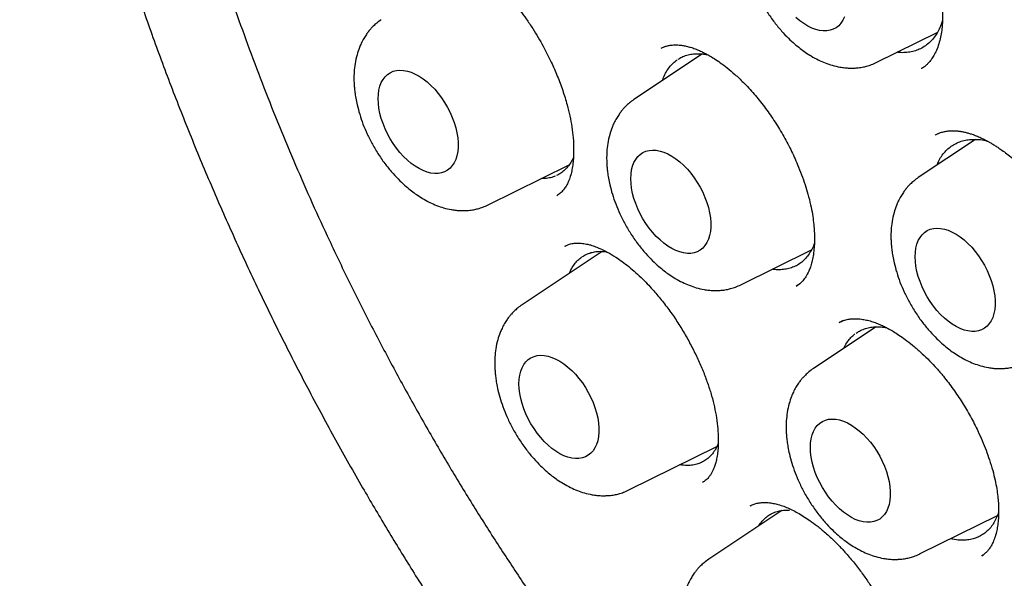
# Model space of a CAD drawing. Header units: millimetres. Extents: x 8 to 855, y 12 to 815.
# Tile 30 of 55: x 779.03 to 789.69, y 356.46 to 362.51. Entities that reach past the tile are written whole.
import ezdxf

# ---------------------------------------------------------------- set-up
doc = ezdxf.new("R2010")
doc.units = ezdxf.units.MM

msp = doc.modelspace()

# ---------------------------------------------------------------- linework, layer by layer
at = {"color": 7, "linetype": 'Continuous', "lineweight": 30}
for p, q in [((788.309, 362.047), (788.964, 362.371)), ((786.021, 362.22), (785.977, 362.199)), ((786.421, 362.138), (785.679, 361.643)), ((788.791, 361.981), (788.789, 361.98)), ((788.987, 361.281), (788.942, 361.259)), ((789.379, 361.212), (788.758, 360.798)), ((784.101, 360.503), (784.976, 360.936)), ((784.849, 360.606), (784.852, 360.608)), ((785.335, 359.999), (784.467, 359.421)), ((784.931, 360.055), (784.947, 360.062)), ((786.837, 359.638), (787.602, 360.016)), ((787.437, 359.624), (787.475, 359.65)), ((787.442, 359.629), (787.436, 359.624)), ((787.945, 359.25), (787.902, 359.228)), ((787.902, 359.227), (787.903, 359.228)), ((788.3, 359.183), (787.623, 358.731)), ((785.625, 357.416), (786.578, 357.887)), ((786.431, 357.503), (786.421, 357.496)), ((787.281, 357.193), (786.488, 356.665)), ((786.94, 357.241), (786.945, 357.245)), ((788.78, 356.726), (789.614, 357.138)), ((789.445, 356.702), (789.462, 356.714)), ((789.447, 356.705), (789.445, 356.703))]:
    msp.add_line(p, q, dxfattribs=at)
at = {"color": 7, "linetype": 'Continuous', "lineweight": 30, "flags": 128}
for points in [[(787.958, 362.54), (787.941, 362.503), (787.92, 362.471), (787.896, 362.444), (787.868, 362.422), (787.837, 362.405), (787.803, 362.394), (787.767, 362.387), (787.729, 362.387), (787.688, 362.392), (787.647, 362.402), (787.604, 362.418), (787.561, 362.439), (787.518, 362.466), (787.475, 362.496), (787.433, 362.532)], [(782.909, 361.653), (782.911, 361.701), (782.917, 361.747), (782.928, 361.789), (782.943, 361.827), (782.962, 361.862), (782.984, 361.891), (783.01, 361.916), (783.04, 361.935), (783.072, 361.95), (783.107, 361.959), (783.145, 361.962), (783.184, 361.96), (783.225, 361.952), (783.267, 361.939), (783.31, 361.92), (783.353, 361.897), (783.396, 361.868), (783.439, 361.835), (783.48, 361.797), (783.521, 361.756), (783.559, 361.711), (783.595, 361.663), (783.629, 361.612), (783.66, 361.559), (783.688, 361.505), (783.712, 361.45), (783.733, 361.394), (783.75, 361.338), (783.762, 361.283), (783.771, 361.23), (783.775, 361.177), (783.775, 361.128), (783.771, 361.08), (783.762, 361.036), (783.75, 360.996), (783.733, 360.96), (783.712, 360.928), (783.688, 360.901), (783.66, 360.879), (783.629, 360.862), (783.595, 360.85), (783.559, 360.844), (783.521, 360.843), (783.48, 360.848), (783.439, 360.859), (783.396, 360.875), (783.353, 360.896), (783.31, 360.922), (783.267, 360.953), (783.225, 360.988), (783.184, 361.028), (783.145, 361.071), (783.107, 361.118), (783.072, 361.167), (783.04, 361.219), (783.01, 361.272), (782.984, 361.327), (782.962, 361.383), (782.943, 361.439), (782.928, 361.494), (782.917, 361.549), (782.911, 361.602), (782.909, 361.653)], [(785.645, 360.787), (785.647, 360.836), (785.654, 360.881), (785.664, 360.924), (785.679, 360.962), (785.698, 360.996), (785.72, 361.026), (785.746, 361.05), (785.776, 361.07), (785.808, 361.084), (785.843, 361.093), (785.881, 361.096), (785.92, 361.094), (785.961, 361.086), (786.003, 361.073), (786.046, 361.055), (786.089, 361.031), (786.132, 361.002), (786.175, 360.969), (786.216, 360.932), (786.257, 360.89), (786.295, 360.845), (786.331, 360.797), (786.365, 360.747), (786.396, 360.694), (786.424, 360.64), (786.448, 360.584), (786.469, 360.529), (786.486, 360.473), (786.498, 360.418), (786.507, 360.364), (786.511, 360.312), (786.511, 360.262), (786.507, 360.215), (786.498, 360.171), (786.486, 360.131), (786.469, 360.094), (786.448, 360.062), (786.424, 360.035), (786.396, 360.013), (786.365, 359.996), (786.331, 359.985), (786.295, 359.978), (786.257, 359.978), (786.216, 359.983), (786.175, 359.993), (786.132, 360.009), (786.089, 360.03), (786.046, 360.057), (786.003, 360.087), (785.961, 360.123), (785.92, 360.162), (785.881, 360.206), (785.843, 360.252), (785.808, 360.302), (785.776, 360.353), (785.746, 360.407), (785.72, 360.462), (785.698, 360.517), (785.679, 360.573), (785.664, 360.628), (785.654, 360.683), (785.647, 360.736), (785.645, 360.787)], [(788.724, 359.942), (788.726, 359.99), (788.732, 360.036), (788.743, 360.078), (788.758, 360.117), (788.777, 360.151), (788.799, 360.18), (788.825, 360.205), (788.855, 360.225), (788.887, 360.239), (788.922, 360.248), (788.96, 360.251), (788.999, 360.249), (789.04, 360.241), (789.082, 360.228), (789.125, 360.209), (789.168, 360.186), (789.211, 360.157), (789.254, 360.124), (789.295, 360.086), (789.336, 360.045), (789.374, 360), (789.41, 359.952), (789.444, 359.901), (789.475, 359.849), (789.503, 359.794), (789.527, 359.739), (789.548, 359.683), (789.565, 359.628), (789.577, 359.573), (789.586, 359.519), (789.59, 359.467), (789.59, 359.417), (789.586, 359.37), (789.577, 359.326), (789.565, 359.285), (789.548, 359.249), (789.527, 359.217), (789.503, 359.19), (789.475, 359.168), (789.444, 359.151), (789.41, 359.139), (789.374, 359.133), (789.336, 359.133), (789.295, 359.138), (789.254, 359.148), (789.211, 359.164), (789.168, 359.185), (789.125, 359.211), (789.082, 359.242), (789.04, 359.278), (788.999, 359.317), (788.96, 359.36), (788.922, 359.407), (788.887, 359.456), (788.855, 359.508), (788.825, 359.562), (788.799, 359.616), (788.777, 359.672), (788.758, 359.728), (788.743, 359.783), (788.732, 359.838), (788.726, 359.891), (788.724, 359.942)], [(784.433, 358.565), (784.435, 358.614), (784.442, 358.659), (784.453, 358.702), (784.467, 358.74), (784.486, 358.774), (784.509, 358.804), (784.535, 358.828), (784.564, 358.848), (784.597, 358.862), (784.632, 358.871), (784.669, 358.874), (784.708, 358.872), (784.749, 358.865), (784.791, 358.851), (784.834, 358.833), (784.878, 358.809), (784.921, 358.78), (784.963, 358.747), (785.005, 358.71), (785.045, 358.668), (785.083, 358.623), (785.12, 358.575), (785.154, 358.525), (785.184, 358.472), (785.212, 358.418), (785.237, 358.362), (785.257, 358.307), (785.274, 358.251), (785.287, 358.196), (785.295, 358.142), (785.3, 358.09), (785.3, 358.04), (785.295, 357.993), (785.287, 357.949), (785.274, 357.909), (785.257, 357.872), (785.237, 357.84), (785.212, 357.813), (785.184, 357.791), (785.154, 357.774), (785.12, 357.763), (785.083, 357.756), (785.045, 357.756), (785.005, 357.761), (784.963, 357.771), (784.921, 357.787), (784.878, 357.808), (784.834, 357.835), (784.791, 357.866), (784.749, 357.901), (784.708, 357.94), (784.669, 357.984), (784.632, 358.03), (784.597, 358.08), (784.564, 358.131), (784.535, 358.185), (784.509, 358.24), (784.486, 358.295), (784.467, 358.351), (784.453, 358.407), (784.442, 358.461), (784.435, 358.514), (784.433, 358.565)], [(787.589, 357.875), (787.591, 357.924), (787.597, 357.969), (787.608, 358.012), (787.623, 358.05), (787.641, 358.084), (787.664, 358.114), (787.69, 358.138), (787.719, 358.158), (787.752, 358.172), (787.787, 358.181), (787.824, 358.184), (787.864, 358.182), (787.905, 358.174), (787.947, 358.161), (787.99, 358.143), (788.033, 358.119), (788.076, 358.09), (788.119, 358.057), (788.16, 358.02), (788.2, 357.978), (788.239, 357.933), (788.275, 357.885), (788.309, 357.835), (788.34, 357.782), (788.368, 357.728), (788.392, 357.672), (788.413, 357.617), (788.429, 357.561), (788.442, 357.506), (788.451, 357.452), (788.455, 357.4), (788.455, 357.35), (788.451, 357.303), (788.442, 357.259), (788.429, 357.219), (788.413, 357.182), (788.392, 357.15), (788.368, 357.123), (788.34, 357.101), (788.309, 357.084), (788.275, 357.073), (788.239, 357.066), (788.2, 357.066), (788.16, 357.071), (788.119, 357.081), (788.076, 357.097), (788.033, 357.118), (787.99, 357.145), (787.947, 357.175), (787.905, 357.211), (787.864, 357.25), (787.824, 357.294), (787.787, 357.34), (787.752, 357.39), (787.719, 357.441), (787.69, 357.495), (787.664, 357.55), (787.641, 357.605), (787.623, 357.661), (787.608, 357.717), (787.597, 357.771), (787.591, 357.824), (787.589, 357.875)]]:
    msp.add_lwpolyline(points, dxfattribs=at)
at = {"color": 7, "linetype": 'Continuous', "lineweight": 30}
for points, knots in [([(785.441, 379.078), (785.428, 379.076), (785.398, 379.073), (785.351, 379.068), (785.294, 379.061), (785.229, 379.052), (785.155, 379.042), (785.072, 379.03), (784.984, 379.016), (784.893, 379), (784.802, 378.983), (784.714, 378.966), (784.598, 378.941), (784.458, 378.908), (784.296, 378.866), (784.169, 378.829), (784.075, 378.8), (784.015, 378.781), (783.964, 378.765), (783.923, 378.751), (783.891, 378.739), (783.861, 378.729), (783.829, 378.718), (783.788, 378.703), (783.738, 378.684), (783.679, 378.662), (783.612, 378.635), (783.535, 378.604), (783.452, 378.569), (783.363, 378.53), (783.242, 378.474), (783.09, 378.4), (782.908, 378.302), (782.724, 378.196), (782.579, 378.105), (782.474, 378.035), (782.413, 377.994), (782.359, 377.956), (782.316, 377.926), (782.282, 377.901), (782.254, 377.88), (782.224, 377.858), (782.188, 377.831), (782.144, 377.797), (782.088, 377.754), (782.023, 377.701), (781.952, 377.643), (781.883, 377.585), (781.788, 377.502), (781.671, 377.395), (781.537, 377.265), (781.424, 377.15), (781.33, 377.049), (781.254, 376.965), (781.186, 376.887), (781.126, 376.817), (781.074, 376.754), (781.029, 376.699), (780.993, 376.653), (780.959, 376.61), (780.924, 376.565), (780.881, 376.509), (780.834, 376.445), (780.767, 376.352), (780.682, 376.231), (780.584, 376.084), (780.49, 375.935), (780.398, 375.781), (780.304, 375.616), (780.224, 375.469), (780.159, 375.342), (780.109, 375.241), (780.059, 375.136), (780.008, 375.028), (779.958, 374.915), (779.91, 374.803), (779.864, 374.694), (779.824, 374.592), (779.788, 374.5), (779.759, 374.423), (779.736, 374.361), (779.72, 374.317), (779.709, 374.285), (779.7, 374.258), (779.689, 374.227), (779.675, 374.187), (779.659, 374.14), (779.64, 374.085), (779.619, 374.019), (779.594, 373.942), (779.567, 373.855), (779.54, 373.764), (779.513, 373.673), (779.477, 373.546), (779.434, 373.384), (779.386, 373.188), (779.342, 372.996), (779.302, 372.81), (779.266, 372.624), (779.231, 372.431), (779.197, 372.226), (779.165, 372.006), (779.135, 371.777), (779.108, 371.54), (779.085, 371.295), (779.064, 371.037), (779.048, 370.768), (779.036, 370.498), (779.029, 370.234), (779.027, 369.976), (779.028, 369.725), (779.033, 369.481), (779.041, 369.254), (779.05, 369.044), (779.06, 368.86), (779.071, 368.702), (779.08, 368.567), (779.09, 368.44), (779.101, 368.313), (779.113, 368.181), (779.13, 368.014), (779.152, 367.808), (779.182, 367.56), (779.217, 367.297), (779.257, 367.021), (779.304, 366.731), (779.356, 366.425), (779.416, 366.108), (779.488, 365.752), (779.573, 365.362), (779.673, 364.94), (779.792, 364.474), (779.933, 363.964), (780.1, 363.412), (780.278, 362.863), (780.47, 362.313), (780.675, 361.76), (780.895, 361.204), (781.127, 360.65), (781.371, 360.099), (781.625, 359.553), (781.889, 359.015), (782.162, 358.484), (782.446, 357.959), (782.724, 357.465), (782.997, 357.002), (783.264, 356.566), (783.542, 356.128), (783.832, 355.687), (784.135, 355.243), (784.438, 354.817), (784.738, 354.408), (785.036, 354.016), (785.297, 353.684), (785.516, 353.414), (785.684, 353.21), (785.845, 353.019), (785.997, 352.84), (786.142, 352.674), (786.279, 352.519), (786.405, 352.378), (786.521, 352.25), (786.613, 352.15), (786.686, 352.071), (786.746, 352.007), (786.815, 351.934), (786.893, 351.851), (786.981, 351.759), (787.079, 351.657), (787.186, 351.547), (787.304, 351.428), (787.439, 351.294), (787.591, 351.144), (787.763, 350.979), (787.949, 350.803), (788.149, 350.619), (788.361, 350.427), (788.586, 350.229), (788.824, 350.025), (789.075, 349.815), (789.33, 349.609), (789.588, 349.407), (789.847, 349.21), (790.118, 349.011), (790.4, 348.811), (790.693, 348.612), (790.997, 348.414), (791.311, 348.217), (791.525, 348.092), (791.633, 348.028)], [0, 0, 0, 0, 0.001141, 0.002635, 0.004484, 0.006659, 0.009183, 0.012055, 0.015275, 0.018597, 0.021848, 0.025029, 0.028138, 0.034422, 0.040395, 0.046055, 0.048681, 0.050958, 0.052881, 0.054451, 0.055667, 0.056574, 0.057818, 0.059391, 0.061294, 0.063525, 0.066136, 0.069086, 0.072378, 0.075912, 0.079504, 0.08672, 0.094143, 0.101776, 0.109634, 0.112637, 0.115306, 0.117639, 0.119634, 0.12102, 0.122178, 0.123385, 0.124986, 0.126983, 0.129376, 0.132653, 0.135959, 0.139178, 0.142311, 0.149419, 0.156034, 0.162152, 0.166497, 0.170491, 0.174095, 0.177311, 0.180138, 0.182576, 0.184624, 0.186218, 0.188215, 0.190619, 0.193422, 0.196391, 0.202374, 0.208559, 0.21425, 0.220202, 0.2265, 0.233145, 0.236725, 0.240397, 0.244161, 0.248016, 0.251963, 0.255971, 0.259669, 0.263252, 0.266327, 0.268896, 0.270959, 0.272518, 0.273322, 0.274102, 0.275136, 0.276424, 0.277968, 0.279765, 0.281817, 0.284367, 0.287216, 0.290128, 0.292994, 0.295814, 0.302056, 0.308066, 0.313845, 0.319394, 0.324784, 0.330354, 0.336276, 0.342551, 0.349177, 0.35562, 0.362359, 0.36939, 0.37671, 0.384066, 0.391028, 0.397588, 0.404344, 0.410635, 0.416464, 0.421828, 0.426729, 0.430457, 0.433862, 0.436973, 0.440136, 0.443452, 0.446922, 0.452683, 0.458824, 0.465342, 0.472039, 0.479091, 0.486499, 0.49424, 0.502023, 0.512136, 0.522159, 0.532091, 0.545247, 0.558244, 0.571115, 0.583952, 0.597036, 0.610128, 0.623223, 0.636319, 0.649409, 0.662258, 0.675095, 0.687917, 0.70072, 0.711601, 0.72253, 0.733661, 0.74503, 0.756624, 0.768428, 0.778979, 0.789682, 0.800534, 0.806717, 0.812554, 0.818047, 0.823195, 0.828152, 0.832744, 0.836969, 0.840828, 0.84432, 0.846115, 0.848036, 0.850285, 0.85286, 0.855762, 0.858931, 0.862415, 0.866215, 0.870331, 0.875409, 0.880898, 0.886797, 0.893107, 0.899825, 0.906822, 0.914213, 0.921997, 0.930173, 0.937805, 0.945749, 0.954006, 0.962574, 0.971457, 0.980654, 0.990167, 1, 1, 1, 1]), ([(785.952, 377.702), (786.01, 377.705), (786.129, 377.71), (786.313, 377.712), (786.501, 377.71), (786.691, 377.703), (786.882, 377.69), (787.075, 377.673), (787.27, 377.651), (787.466, 377.624), (787.663, 377.592), (787.862, 377.555), (788.062, 377.513), (788.263, 377.467), (788.465, 377.415), (788.669, 377.359), (788.873, 377.298), (789.078, 377.232), (789.284, 377.161), (789.491, 377.086), (789.699, 377.005), (789.907, 376.92), (790.116, 376.831), (790.325, 376.736), (790.535, 376.637), (790.745, 376.534), (790.955, 376.426), (791.166, 376.313), (791.377, 376.196), (791.588, 376.074), (791.799, 375.948), (792.01, 375.817), (792.221, 375.682), (792.432, 375.543), (792.642, 375.4), (792.852, 375.252), (793.062, 375.1), (793.271, 374.944), (793.48, 374.784), (793.688, 374.62), (793.895, 374.452), (794.102, 374.28), (794.308, 374.104), (794.513, 373.924), (794.717, 373.741), (794.919, 373.554), (795.121, 373.363), (795.322, 373.169), (795.522, 372.972), (795.72, 372.77), (795.916, 372.566), (796.112, 372.358), (796.306, 372.147), (796.498, 371.933), (796.689, 371.716), (796.878, 371.496), (797.065, 371.272), (797.25, 371.046), (797.434, 370.818), (797.615, 370.586), (797.795, 370.352), (797.972, 370.115), (798.148, 369.876), (798.321, 369.635), (798.492, 369.391), (798.66, 369.145), (798.827, 368.896), (798.991, 368.646), (799.152, 368.394), (799.311, 368.139), (799.467, 367.883), (799.621, 367.626), (799.772, 367.366), (799.92, 367.105), (800.066, 366.843), (800.208, 366.579), (800.348, 366.314), (800.485, 366.048), (800.619, 365.78), (800.75, 365.512), (800.877, 365.242), (801.002, 364.972), (801.124, 364.701), (801.242, 364.429), (801.357, 364.157), (801.469, 363.884), (801.578, 363.611), (801.683, 363.338), (801.785, 363.064), (801.884, 362.79), (801.979, 362.517), (802.07, 362.243), (802.159, 361.969), (802.243, 361.696), (802.324, 361.423), (802.402, 361.151), (802.476, 360.879), (802.546, 360.607), (802.613, 360.337), (802.676, 360.067), (802.735, 359.798), (802.791, 359.53), (802.842, 359.263), (802.891, 358.997), (802.935, 358.732), (802.976, 358.469), (803.012, 358.207), (803.045, 357.947), (803.075, 357.688), (803.1, 357.431), (803.122, 357.176), (803.14, 356.923), (803.154, 356.671), (803.164, 356.422), (803.17, 356.175), (803.173, 355.93), (803.171, 355.687), (803.166, 355.446), (803.157, 355.208), (803.144, 354.973), (803.128, 354.74), (803.107, 354.51), (803.083, 354.282), (803.055, 354.057), (803.024, 353.835), (802.988, 353.617), (802.949, 353.401), (802.906, 353.188), (802.859, 352.978), (802.809, 352.772), (802.755, 352.569), (802.697, 352.369), (802.636, 352.173), (802.571, 351.98), (802.503, 351.791), (802.43, 351.605), (802.355, 351.424), (802.276, 351.245), (802.193, 351.071), (802.107, 350.9), (802.017, 350.734), (801.924, 350.571), (801.828, 350.412), (801.762, 350.308), (801.727, 350.257), (801.727, 350.257)], [0, 0, 0, 0, 0.006701, 0.013779, 0.020854, 0.027924, 0.034991, 0.042054, 0.049113, 0.05617, 0.063224, 0.070275, 0.077324, 0.08437, 0.091415, 0.098458, 0.1055, 0.112541, 0.119581, 0.126619, 0.133657, 0.140694, 0.147731, 0.154768, 0.161804, 0.16884, 0.175876, 0.182912, 0.189949, 0.196985, 0.204021, 0.211058, 0.218095, 0.225132, 0.232169, 0.239207, 0.246246, 0.253284, 0.260323, 0.267363, 0.274402, 0.281442, 0.288483, 0.295524, 0.302566, 0.309607, 0.31665, 0.323692, 0.330735, 0.337778, 0.344822, 0.351866, 0.35891, 0.365955, 0.373, 0.380045, 0.387091, 0.394136, 0.401182, 0.408229, 0.415275, 0.422322, 0.429369, 0.436416, 0.443463, 0.45051, 0.457558, 0.464605, 0.471653, 0.4787, 0.485748, 0.492796, 0.499844, 0.506891, 0.513939, 0.520987, 0.528034, 0.535082, 0.54213, 0.549177, 0.556224, 0.563272, 0.570319, 0.577366, 0.584412, 0.591459, 0.598505, 0.605551, 0.612597, 0.619643, 0.626688, 0.633733, 0.640778, 0.647822, 0.654866, 0.66191, 0.668953, 0.675996, 0.683039, 0.690081, 0.697123, 0.704165, 0.711206, 0.718246, 0.725286, 0.732326, 0.739365, 0.746404, 0.753443, 0.760481, 0.767518, 0.774555, 0.781592, 0.788629, 0.795665, 0.802701, 0.809736, 0.816771, 0.823806, 0.830841, 0.837876, 0.844911, 0.851946, 0.858981, 0.866017, 0.873052, 0.880089, 0.887125, 0.894163, 0.901201, 0.908241, 0.915282, 0.922324, 0.929368, 0.936414, 0.943462, 0.950513, 0.957566, 0.964622, 0.971681, 0.978744, 0.98581, 0.99288, 0.999955, 1, 1, 1, 1]), ([(785.966, 377.481), (785.954, 377.48), (785.926, 377.477), (785.883, 377.472), (785.83, 377.466), (785.768, 377.458), (785.699, 377.449), (785.621, 377.437), (785.535, 377.424), (785.44, 377.408), (785.338, 377.389), (785.168, 377.356), (784.934, 377.301), (784.627, 377.212), (784.309, 377.1), (783.984, 376.961), (783.742, 376.84), (783.577, 376.748), (783.486, 376.695), (783.402, 376.643), (783.326, 376.596), (783.259, 376.552), (783.201, 376.513), (783.153, 376.48), (783.116, 376.453), (783.087, 376.433), (783.063, 376.415), (783.044, 376.401), (783.027, 376.389), (783.009, 376.375), (782.985, 376.357), (782.953, 376.333), (782.913, 376.303), (782.866, 376.266), (782.813, 376.223), (782.757, 376.177), (782.7, 376.128), (782.643, 376.078), (782.544, 375.989), (782.403, 375.856), (782.222, 375.669), (782.041, 375.464), (781.862, 375.242), (781.686, 375.004), (781.516, 374.75), (781.367, 374.503), (781.237, 374.268), (781.125, 374.048), (781.038, 373.862), (780.974, 373.718), (780.932, 373.622), (780.896, 373.535), (780.865, 373.456), (780.839, 373.389), (780.817, 373.333), (780.8, 373.286), (780.786, 373.248), (780.775, 373.218), (780.765, 373.191), (780.755, 373.161), (780.74, 373.121), (780.722, 373.068), (780.701, 373.005), (780.677, 372.934), (780.652, 372.855), (780.626, 372.77), (780.6, 372.684), (780.575, 372.597), (780.551, 372.511), (780.528, 372.425), (780.492, 372.288), (780.446, 372.1), (780.394, 371.861), (780.347, 371.618), (780.303, 371.365), (780.267, 371.12), (780.237, 370.884), (780.212, 370.661), (780.194, 370.461), (780.18, 370.289), (780.171, 370.152), (780.164, 370.024), (780.158, 369.913), (780.154, 369.817), (780.151, 369.736), (780.149, 369.665), (780.148, 369.605), (780.146, 369.556), (780.146, 369.518), (780.145, 369.488), (780.145, 369.45), (780.144, 369.396), (780.143, 369.321), (780.143, 369.231), (780.144, 369.126), (780.145, 369.007), (780.148, 368.873), (780.153, 368.686), (780.163, 368.445), (780.18, 368.148), (780.205, 367.833), (780.237, 367.499), (780.277, 367.147), (780.327, 366.775), (780.385, 366.399), (780.451, 366.021), (780.524, 365.641), (780.608, 365.246), (780.704, 364.836), (780.811, 364.414), (780.929, 363.979), (781.061, 363.533), (781.206, 363.074), (781.357, 362.625), (781.513, 362.19), (781.671, 361.772), (781.839, 361.352), (782.013, 360.935), (782.193, 360.524), (782.39, 360.095), (782.604, 359.648), (782.836, 359.187), (783.075, 358.735), (783.32, 358.29), (783.571, 357.852), (783.828, 357.422), (784.09, 357.002), (784.355, 356.594), (784.621, 356.198), (784.888, 355.816), (785.155, 355.447), (785.423, 355.089), (785.719, 354.708), (786.042, 354.308), (786.393, 353.892), (786.744, 353.494), (787.093, 353.114), (787.44, 352.752), (787.784, 352.408), (788.143, 352.063), (788.519, 351.719), (788.915, 351.374), (789.313, 351.044), (789.716, 350.728), (790.123, 350.426), (790.51, 350.154), (790.878, 349.911), (791.212, 349.702), (791.446, 349.563), (791.581, 349.485), (791.628, 349.458), (791.672, 349.433), (791.708, 349.413), (791.745, 349.393), (791.791, 349.367), (791.857, 349.331), (791.938, 349.287), (792.03, 349.238), (792.13, 349.186), (792.253, 349.123), (792.401, 349.049), (792.576, 348.964), (792.761, 348.879), (792.974, 348.784), (793.21, 348.685), (793.463, 348.586), (793.71, 348.495), (793.952, 348.412), (794.188, 348.337), (794.418, 348.271), (794.616, 348.218), (794.779, 348.178), (794.906, 348.149), (795.018, 348.125), (795.116, 348.105), (795.201, 348.088), (795.275, 348.075), (795.341, 348.063), (795.408, 348.052), (795.482, 348.04), (795.571, 348.026), (795.673, 348.012), (795.788, 347.998), (795.914, 347.984), (796.051, 347.971), (796.2, 347.96), (796.36, 347.951), (796.576, 347.943), (796.842, 347.943), (797.155, 347.957), (797.468, 347.985), (797.724, 348.021), (797.925, 348.056), (798.072, 348.086), (798.218, 348.119), (798.364, 348.157), (798.509, 348.197), (798.638, 348.238), (798.749, 348.275), (798.839, 348.306), (798.917, 348.336), (798.985, 348.362), (799.043, 348.385), (799.092, 348.406), (799.138, 348.425), (799.182, 348.444), (799.227, 348.464), (799.276, 348.486), (799.331, 348.512), (799.395, 348.543), (799.466, 348.578), (799.545, 348.619), (799.635, 348.668), (799.735, 348.725), (799.846, 348.791), (799.965, 348.865), (800.091, 348.95), (800.225, 349.044), (800.353, 349.142), (800.475, 349.239), (800.586, 349.333), (800.691, 349.427), (800.791, 349.519), (800.884, 349.61), (800.98, 349.708), (801.077, 349.812), (801.175, 349.921), (801.263, 350.025), (801.342, 350.121), (801.413, 350.211), (801.475, 350.292), (801.53, 350.366), (801.563, 350.413), (801.579, 350.435)], [0, 0, 0, 0, 0.000752, 0.001803, 0.003155, 0.004705, 0.006524, 0.008613, 0.010973, 0.013603, 0.016503, 0.019608, 0.028177, 0.03674, 0.046927, 0.057106, 0.067278, 0.070447, 0.073565, 0.076428, 0.079017, 0.081329, 0.083367, 0.085128, 0.086319, 0.08734, 0.088191, 0.088872, 0.089388, 0.089985, 0.090799, 0.091961, 0.093392, 0.095092, 0.09706, 0.099157, 0.101279, 0.103425, 0.105596, 0.112572, 0.119786, 0.127375, 0.135194, 0.14321, 0.151422, 0.159829, 0.166118, 0.172513, 0.179007, 0.181912, 0.184552, 0.186926, 0.189035, 0.190878, 0.192321, 0.193546, 0.194552, 0.19534, 0.195923, 0.196649, 0.197697, 0.199065, 0.200754, 0.202534, 0.204568, 0.206762, 0.208938, 0.211091, 0.213221, 0.21533, 0.217415, 0.223252, 0.228906, 0.234449, 0.240244, 0.246345, 0.25109, 0.256004, 0.261087, 0.264162, 0.267172, 0.269899, 0.272339, 0.274275, 0.275983, 0.277463, 0.278714, 0.279736, 0.280536, 0.28112, 0.281631, 0.282894, 0.284455, 0.286314, 0.288471, 0.290926, 0.293678, 0.296682, 0.302307, 0.308246, 0.314497, 0.321062, 0.32794, 0.335131, 0.342635, 0.349584, 0.356782, 0.364228, 0.371922, 0.379865, 0.387908, 0.39619, 0.404712, 0.413474, 0.421096, 0.428891, 0.436737, 0.444506, 0.452197, 0.45981, 0.468683, 0.477449, 0.486106, 0.494656, 0.503251, 0.511734, 0.520105, 0.528365, 0.536513, 0.544408, 0.552194, 0.559873, 0.567445, 0.577117, 0.586608, 0.595918, 0.605047, 0.613995, 0.622761, 0.631346, 0.641138, 0.650862, 0.660608, 0.670378, 0.680172, 0.689989, 0.698254, 0.706536, 0.713839, 0.714988, 0.716137, 0.717244, 0.71811, 0.718713, 0.719863, 0.721419, 0.723382, 0.725646, 0.728024, 0.73051, 0.734445, 0.738626, 0.743054, 0.747727, 0.753912, 0.759995, 0.765964, 0.77182, 0.777562, 0.78319, 0.788679, 0.792141, 0.795262, 0.798042, 0.80048, 0.802578, 0.804392, 0.806032, 0.807524, 0.809428, 0.811664, 0.814232, 0.817132, 0.820365, 0.823862, 0.827681, 0.83182, 0.836275, 0.844499, 0.852848, 0.861323, 0.869923, 0.874053, 0.878212, 0.882399, 0.886614, 0.890857, 0.895065, 0.898071, 0.900766, 0.903148, 0.905219, 0.906978, 0.908424, 0.909816, 0.911176, 0.912554, 0.914028, 0.915787, 0.917799, 0.920094, 0.922671, 0.92553, 0.928936, 0.93267, 0.936734, 0.941128, 0.945851, 0.950903, 0.955103, 0.959327, 0.963365, 0.967217, 0.970883, 0.974363, 0.978733, 0.98277, 0.986474, 0.989845, 0.992883, 0.995588, 0.99796, 1, 1, 1, 1]), ([(787.361, 364.573), (787.373, 364.579), (787.395, 364.589), (787.428, 364.6), (787.458, 364.607), (787.486, 364.611), (787.512, 364.613), (787.539, 364.614), (787.57, 364.613), (787.609, 364.609), (787.66, 364.601), (787.721, 364.584), (787.788, 364.56), (787.853, 364.53), (787.916, 364.496), (787.985, 364.455), (788.06, 364.402), (788.146, 364.336), (788.238, 364.254), (788.325, 364.167), (788.406, 364.077), (788.477, 363.989), (788.549, 363.892), (788.621, 363.785), (788.688, 363.673), (788.75, 363.559), (788.805, 363.446), (788.853, 363.335), (788.901, 363.21), (788.945, 363.073), (788.979, 362.937), (789.001, 362.819), (789.014, 362.723), (789.02, 362.639), (789.022, 362.57), (789.021, 362.511), (789.018, 362.453), (789.011, 362.388), (788.999, 362.317), (788.981, 362.244), (788.957, 362.178), (788.929, 362.122), (788.899, 362.076), (788.869, 362.04), (788.842, 362.014), (788.816, 361.993), (788.797, 361.983), (788.793, 361.981), (788.791, 361.98)], [0, 0, 0, 0, 0.023631, 0.043368, 0.059195, 0.071128, 0.081273, 0.090945, 0.105248, 0.121132, 0.139756, 0.164377, 0.187261, 0.208815, 0.229517, 0.249865, 0.274776, 0.300819, 0.329895, 0.361987, 0.385053, 0.409452, 0.435185, 0.462257, 0.489891, 0.516774, 0.542881, 0.568209, 0.592756, 0.628104, 0.661719, 0.6873, 0.711298, 0.732367, 0.750376, 0.765351, 0.780106, 0.800023, 0.82466, 0.850806, 0.877908, 0.901232, 0.923807, 0.944616, 0.959079, 0.972652, 0.986123, 1, 1, 1, 1]), ([(787.151, 364.052), (787.134, 364.04), (787.104, 364.019), (787.066, 363.984), (787.037, 363.954), (787.012, 363.924), (786.987, 363.89), (786.96, 363.847), (786.934, 363.8), (786.909, 363.741), (786.885, 363.668), (786.866, 363.58), (786.856, 363.492), (786.855, 363.419), (786.856, 363.363), (786.86, 363.315), (786.865, 363.263), (786.875, 363.199), (786.891, 363.12), (786.916, 363.026), (786.953, 362.921), (786.999, 362.812), (787.055, 362.7), (787.122, 362.589), (787.197, 362.482), (787.274, 362.388), (787.348, 362.31), (787.415, 362.248), (787.476, 362.199), (787.536, 362.155), (787.601, 362.113), (787.674, 362.073), (787.75, 362.04), (787.828, 362.013), (787.899, 361.996), (787.961, 361.988), (788.008, 361.984), (788.052, 361.984), (788.1, 361.987), (788.148, 361.993), (788.201, 362.005), (788.254, 362.022), (788.29, 362.038), (788.309, 362.047)], [0, 0, 0, 0, 0.021697, 0.039913, 0.054662, 0.067026, 0.08228, 0.101102, 0.122026, 0.139903, 0.168452, 0.202924, 0.234119, 0.259352, 0.27529, 0.289395, 0.306578, 0.327074, 0.350857, 0.383162, 0.416946, 0.452244, 0.489096, 0.527547, 0.567431, 0.604642, 0.637605, 0.666316, 0.690767, 0.712567, 0.738179, 0.767379, 0.795256, 0.823293, 0.853443, 0.872233, 0.889354, 0.904451, 0.918757, 0.939409, 0.956742, 0.976939, 1, 1, 1, 1]), ([(783.431, 363.205), (783.442, 363.21), (783.462, 363.219), (783.492, 363.227), (783.518, 363.232), (783.541, 363.234), (783.56, 363.234), (783.574, 363.234), (783.586, 363.233), (783.596, 363.233), (783.608, 363.231), (783.62, 363.23), (783.642, 363.226), (783.676, 363.219), (783.726, 363.204), (783.782, 363.182), (783.841, 363.153), (783.897, 363.122), (783.951, 363.088), (784.007, 363.049), (784.07, 363.001), (784.141, 362.941), (784.218, 362.869), (784.298, 362.786), (784.375, 362.698), (784.446, 362.609), (784.515, 362.515), (784.581, 362.417), (784.642, 362.318), (784.694, 362.225), (784.741, 362.137), (784.794, 362.029), (784.851, 361.897), (784.91, 361.742), (784.954, 361.597), (784.986, 361.465), (785.008, 361.345), (785.022, 361.226), (785.027, 361.118), (785.025, 361.026), (785.019, 360.951), (785.008, 360.884), (784.994, 360.824), (784.977, 360.773), (784.959, 360.733), (784.945, 360.707), (784.931, 360.686), (784.916, 360.665), (784.897, 360.643), (784.879, 360.627), (784.861, 360.613), (784.849, 360.606), (784.842, 360.602)], [0, 0, 0, 0, 0.022503, 0.042053, 0.05864, 0.072243, 0.082476, 0.089919, 0.09515, 0.100368, 0.105783, 0.111401, 0.117301, 0.13511, 0.154884, 0.176298, 0.198642, 0.218707, 0.235965, 0.253788, 0.274358, 0.297706, 0.323871, 0.351291, 0.377465, 0.402283, 0.425628, 0.451712, 0.4757, 0.497592, 0.517692, 0.537827, 0.572122, 0.607354, 0.643553, 0.671554, 0.700645, 0.730811, 0.762012, 0.786671, 0.81006, 0.832181, 0.854254, 0.879064, 0.896232, 0.909993, 0.921774, 0.935266, 0.947279, 0.96182, 0.979395, 1, 1, 1, 1]), ([(782.943, 362.509), (782.926, 362.497), (782.896, 362.475), (782.858, 362.441), (782.829, 362.41), (782.804, 362.381), (782.779, 362.347), (782.751, 362.304), (782.726, 362.256), (782.701, 362.197), (782.677, 362.125), (782.658, 362.037), (782.648, 361.948), (782.646, 361.876), (782.648, 361.82), (782.651, 361.772), (782.657, 361.719), (782.667, 361.656), (782.683, 361.577), (782.708, 361.483), (782.744, 361.377), (782.79, 361.268), (782.847, 361.157), (782.914, 361.045), (782.988, 360.939), (783.066, 360.845), (783.14, 360.767), (783.207, 360.705), (783.268, 360.655), (783.327, 360.611), (783.393, 360.569), (783.466, 360.53), (783.542, 360.496), (783.62, 360.469), (783.691, 360.453), (783.752, 360.444), (783.8, 360.441), (783.844, 360.441), (783.892, 360.443), (783.94, 360.45), (783.993, 360.462), (784.046, 360.478), (784.082, 360.495), (784.101, 360.503)], [0, 0, 0, 0, 0.021697, 0.039913, 0.054662, 0.067026, 0.08228, 0.101102, 0.122026, 0.139903, 0.168452, 0.202924, 0.234119, 0.259352, 0.27529, 0.289395, 0.306578, 0.327074, 0.350857, 0.383162, 0.416946, 0.452244, 0.489096, 0.527547, 0.567431, 0.604642, 0.637605, 0.666316, 0.690767, 0.712567, 0.738179, 0.767379, 0.795256, 0.823293, 0.853443, 0.872233, 0.889354, 0.904451, 0.918757, 0.939409, 0.956742, 0.976939, 1, 1, 1, 1]), ([(789.02, 362.501), (789.016, 362.486), (789.004, 362.447), (788.978, 362.392), (788.944, 362.335), (788.905, 362.285), (788.86, 362.243), (788.81, 362.208), (788.756, 362.181), (788.698, 362.163), (788.636, 362.153), (788.579, 362.15), (788.543, 362.155), (788.53, 362.156)], [0, 0, 0, 0, 0.0617764, 0.1612512, 0.2575793, 0.3545812, 0.4526265, 0.5521013, 0.6484294, 0.7454313, 0.8434766, 0.9429514, 1, 1, 1, 1]), ([(785.975, 362.199), (785.979, 362.202), (785.988, 362.207), (786.013, 362.218), (786.05, 362.228), (786.09, 362.234), (786.124, 362.236), (786.154, 362.236), (786.186, 362.233), (786.225, 362.227), (786.268, 362.217), (786.315, 362.203), (786.364, 362.185), (786.41, 362.165), (786.452, 362.143), (786.497, 362.119), (786.55, 362.086), (786.616, 362.042), (786.691, 361.986), (786.775, 361.915), (786.873, 361.822), (786.98, 361.706), (787.092, 361.568), (787.196, 361.42), (787.292, 361.264), (787.378, 361.103), (787.444, 360.957), (787.495, 360.829), (787.533, 360.722), (787.565, 360.613), (787.592, 360.506), (787.612, 360.404), (787.624, 360.313), (787.631, 360.233), (787.634, 360.162), (787.634, 360.092), (787.629, 360.02), (787.62, 359.949), (787.607, 359.885), (787.591, 359.831), (787.569, 359.777), (787.542, 359.726), (787.515, 359.69), (787.496, 359.669), (787.484, 359.657), (787.471, 359.647), (787.456, 359.636), (787.445, 359.629), (787.439, 359.625)], [0, 0, 0, 0, 0.0175739, 0.0357679, 0.054755, 0.072607, 0.0877814, 0.10085, 0.114963, 0.1303411, 0.1494762, 0.1670849, 0.1846804, 0.200707, 0.2143618, 0.2271723, 0.2450904, 0.265874, 0.2895346, 0.3160748, 0.3454722, 0.3835937, 0.421606, 0.4595099, 0.4973294, 0.5350752, 0.5727403, 0.5978108, 0.622728, 0.6465017, 0.6732307, 0.6978857, 0.7204269, 0.740889, 0.7595409, 0.7780143, 0.8009854, 0.8258695, 0.8488798, 0.8700225, 0.8893368, 0.9182927, 0.9433487, 0.9504281, 0.9575129, 0.9677796, 0.9819521, 1, 1, 1, 1]), ([(786.157, 362.08), (786.17, 362.088), (786.199, 362.106), (786.25, 362.125), (786.308, 362.138), (786.369, 362.142), (786.426, 362.139), (786.463, 362.132), (786.478, 362.129)], [0, 0, 0, 0, 0.146378, 0.330231, 0.516765, 0.696745, 0.877975, 1, 1, 1, 1]), ([(785.988, 361.849), (785.992, 361.861), (786.003, 361.894), (786.028, 361.943), (786.062, 361.995), (786.102, 362.04), (786.133, 362.063), (786.148, 362.074)], [0, 0, 0, 0, 0.117674, 0.337048, 0.557984, 0.782544, 1, 1, 1, 1]), ([(785.679, 361.643), (785.662, 361.631), (785.632, 361.61), (785.594, 361.575), (785.565, 361.545), (785.54, 361.515), (785.515, 361.481), (785.488, 361.438), (785.462, 361.391), (785.437, 361.332), (785.413, 361.259), (785.394, 361.171), (785.384, 361.083), (785.383, 361.01), (785.384, 360.954), (785.388, 360.906), (785.393, 360.854), (785.403, 360.79), (785.419, 360.711), (785.444, 360.617), (785.481, 360.512), (785.526, 360.403), (785.583, 360.291), (785.65, 360.18), (785.725, 360.073), (785.802, 359.979), (785.876, 359.901), (785.943, 359.839), (786.004, 359.79), (786.063, 359.746), (786.129, 359.704), (786.202, 359.664), (786.278, 359.631), (786.356, 359.604), (786.427, 359.587), (786.489, 359.579), (786.536, 359.575), (786.58, 359.575), (786.628, 359.578), (786.676, 359.584), (786.729, 359.596), (786.782, 359.613), (786.818, 359.629), (786.837, 359.638)], [0, 0, 0, 0, 0.021697, 0.039913, 0.054662, 0.067026, 0.08228, 0.101102, 0.122026, 0.139903, 0.168452, 0.202924, 0.234119, 0.259352, 0.27529, 0.289395, 0.306578, 0.327074, 0.350857, 0.383162, 0.416946, 0.452244, 0.489096, 0.527547, 0.567431, 0.604642, 0.637605, 0.666316, 0.690767, 0.712567, 0.738179, 0.767379, 0.795256, 0.823293, 0.853443, 0.872233, 0.889354, 0.904451, 0.918757, 0.939409, 0.956742, 0.976939, 1, 1, 1, 1]), ([(788.94, 361.259), (788.948, 361.264), (788.964, 361.273), (788.997, 361.286), (789.038, 361.297), (789.08, 361.304), (789.116, 361.306), (789.149, 361.306), (789.182, 361.304), (789.219, 361.299), (789.256, 361.292), (789.293, 361.283), (789.331, 361.271), (789.375, 361.256), (789.423, 361.236), (789.472, 361.213), (789.514, 361.19), (789.55, 361.17), (789.584, 361.149), (789.622, 361.125), (789.666, 361.094), (789.719, 361.055), (789.78, 361.006), (789.85, 360.946), (789.924, 360.875), (790.001, 360.794), (790.089, 360.693), (790.185, 360.569), (790.285, 360.42), (790.377, 360.263), (790.449, 360.119), (790.505, 359.991), (790.547, 359.882), (790.584, 359.769), (790.615, 359.659), (790.637, 359.556), (790.652, 359.468), (790.661, 359.395), (790.665, 359.336), (790.667, 359.284), (790.668, 359.229), (790.665, 359.165), (790.658, 359.098), (790.648, 359.035), (790.635, 358.981), (790.621, 358.936), (790.606, 358.897), (790.591, 358.867), (790.578, 358.842), (790.564, 358.819), (790.546, 358.794), (790.522, 358.767), (790.494, 358.74), (790.471, 358.725), (790.459, 358.717)], [0, 0, 0, 0, 0.021544, 0.041979, 0.061398, 0.079036, 0.094022, 0.106667, 0.120163, 0.13527, 0.149703, 0.162539, 0.175733, 0.190565, 0.207052, 0.223396, 0.236891, 0.247489, 0.257559, 0.268565, 0.282149, 0.298318, 0.317077, 0.338427, 0.362299, 0.386994, 0.411755, 0.449008, 0.486422, 0.524019, 0.5618, 0.587096, 0.612471, 0.63753, 0.665074, 0.689642, 0.711116, 0.729519, 0.744883, 0.756746, 0.771921, 0.790639, 0.812311, 0.833121, 0.852355, 0.870044, 0.886244, 0.901141, 0.910563, 0.922827, 0.937917, 0.955814, 0.976507, 1, 1, 1, 1]), ([(788.957, 360.931), (788.959, 360.934), (788.968, 360.959), (788.991, 361.002), (789.026, 361.055), (789.068, 361.101), (789.114, 361.139), (789.166, 361.17), (789.222, 361.193), (789.282, 361.208), (789.346, 361.214), (789.413, 361.212), (789.466, 361.206), (789.497, 361.197), (789.503, 361.196)], [0, 0, 0, 0, 0.013676, 0.109914, 0.207555, 0.301766, 0.396631, 0.493559, 0.5912, 0.685752, 0.780966, 0.877204, 0.974845, 1, 1, 1, 1]), ([(785.024, 361.02), (785.024, 361.019), (785.016, 360.998), (784.995, 360.962), (784.961, 360.913), (784.922, 360.872), (784.881, 360.841), (784.853, 360.827), (784.84, 360.821)], [0, 0, 0, 0, 0.006561, 0.214353, 0.42363, 0.635958, 0.840827, 1, 1, 1, 1]), ([(784.829, 360.815), (784.811, 360.808), (784.776, 360.796), (784.725, 360.788), (784.691, 360.788), (784.677, 360.788)], [0, 0, 0, 0, 0.369528, 0.744444, 1, 1, 1, 1]), ([(788.758, 360.798), (788.741, 360.786), (788.711, 360.764), (788.673, 360.73), (788.644, 360.699), (788.619, 360.67), (788.594, 360.636), (788.566, 360.593), (788.541, 360.545), (788.516, 360.487), (788.492, 360.414), (788.473, 360.326), (788.463, 360.237), (788.461, 360.165), (788.463, 360.109), (788.466, 360.061), (788.472, 360.008), (788.482, 359.945), (788.498, 359.866), (788.523, 359.772), (788.559, 359.666), (788.605, 359.557), (788.662, 359.446), (788.729, 359.334), (788.803, 359.228), (788.881, 359.134), (788.955, 359.056), (789.022, 358.994), (789.083, 358.944), (789.142, 358.901), (789.208, 358.858), (789.281, 358.819), (789.356, 358.785), (789.435, 358.759), (789.506, 358.742), (789.567, 358.733), (789.615, 358.73), (789.659, 358.73), (789.707, 358.733), (789.755, 358.739), (789.808, 358.751), (789.861, 358.767), (789.897, 358.784), (789.916, 358.793)], [0, 0, 0, 0, 0.021697, 0.039913, 0.054662, 0.067026, 0.08228, 0.101102, 0.122026, 0.139903, 0.168452, 0.202924, 0.234119, 0.259352, 0.27529, 0.289395, 0.306578, 0.327074, 0.350857, 0.383162, 0.416946, 0.452244, 0.489096, 0.527547, 0.567431, 0.604642, 0.637605, 0.666316, 0.690767, 0.712567, 0.738179, 0.767379, 0.795256, 0.823293, 0.853443, 0.872233, 0.889354, 0.904451, 0.918757, 0.939409, 0.956742, 0.976939, 1, 1, 1, 1]), ([(784.933, 360.056), (784.941, 360.06), (784.955, 360.068), (784.979, 360.077), (785.004, 360.083), (785.031, 360.087), (785.052, 360.089), (785.07, 360.09), (785.087, 360.089), (785.108, 360.088), (785.135, 360.085), (785.165, 360.08), (785.194, 360.073), (785.223, 360.065), (785.25, 360.056), (785.278, 360.045), (785.324, 360.026), (785.392, 359.993), (785.473, 359.944), (785.552, 359.89), (785.624, 359.834), (785.699, 359.77), (785.771, 359.702), (785.836, 359.636), (785.891, 359.576), (785.94, 359.518), (785.987, 359.461), (786.034, 359.4), (786.095, 359.317), (786.166, 359.211), (786.245, 359.079), (786.316, 358.948), (786.379, 358.817), (786.435, 358.687), (786.482, 358.559), (786.521, 358.435), (786.551, 358.313), (786.574, 358.194), (786.588, 358.078), (786.594, 357.967), (786.591, 357.873), (786.583, 357.798), (786.572, 357.74), (786.559, 357.691), (786.545, 357.652), (786.531, 357.619), (786.518, 357.595), (786.506, 357.577), (786.496, 357.563), (786.484, 357.548), (786.469, 357.532), (786.449, 357.515), (786.434, 357.505), (786.426, 357.499)], [0, 0, 0, 0, 0.022255, 0.040933, 0.056012, 0.068295, 0.079383, 0.08729, 0.095215, 0.105427, 0.118105, 0.131833, 0.144532, 0.154734, 0.165024, 0.175608, 0.186491, 0.215019, 0.245639, 0.267644, 0.290982, 0.315643, 0.339277, 0.360245, 0.37866, 0.393442, 0.409934, 0.426408, 0.442712, 0.474793, 0.506177, 0.536959, 0.567283, 0.597163, 0.626614, 0.655662, 0.684523, 0.713928, 0.743927, 0.774496, 0.806261, 0.82832, 0.850555, 0.870449, 0.887695, 0.903242, 0.918859, 0.926712, 0.934745, 0.945545, 0.960038, 0.978198, 1, 1, 1, 1]), ([(787.633, 360.089), (787.631, 360.084), (787.623, 360.056), (787.601, 360.013), (787.568, 359.959), (787.53, 359.913), (787.487, 359.874), (787.438, 359.843), (787.385, 359.821), (787.328, 359.806), (787.268, 359.8), (787.218, 359.8), (787.187, 359.805), (787.179, 359.807)], [0, 0, 0, 0, 0.023346, 0.12758, 0.233524, 0.336117, 0.439614, 0.543848, 0.649792, 0.752385, 0.855695, 0.960116, 1, 1, 1, 1]), ([(785.121, 359.943), (785.134, 359.951), (785.163, 359.969), (785.212, 359.987), (785.267, 359.998), (785.325, 360.002), (785.365, 359.997), (785.384, 359.995)], [0, 0, 0, 0, 0.183975, 0.390224, 0.597905, 0.810103, 1, 1, 1, 1]), ([(784.981, 359.763), (784.988, 359.78), (785.003, 359.815), (785.034, 359.862), (785.071, 359.905), (785.1, 359.927), (785.114, 359.939)], [0, 0, 0, 0, 0.22093, 0.478489, 0.73785, 1, 1, 1, 1]), ([(784.467, 359.421), (784.451, 359.409), (784.42, 359.388), (784.382, 359.353), (784.353, 359.323), (784.328, 359.293), (784.303, 359.259), (784.276, 359.216), (784.251, 359.169), (784.225, 359.11), (784.201, 359.037), (784.182, 358.949), (784.173, 358.861), (784.171, 358.788), (784.173, 358.732), (784.176, 358.684), (784.182, 358.632), (784.191, 358.568), (784.207, 358.489), (784.233, 358.395), (784.269, 358.29), (784.315, 358.181), (784.371, 358.069), (784.438, 357.958), (784.513, 357.851), (784.59, 357.757), (784.664, 357.679), (784.732, 357.617), (784.792, 357.568), (784.852, 357.524), (784.918, 357.482), (784.99, 357.442), (785.066, 357.409), (785.144, 357.382), (785.215, 357.365), (785.277, 357.357), (785.325, 357.353), (785.369, 357.353), (785.416, 357.356), (785.465, 357.362), (785.517, 357.374), (785.57, 357.391), (785.606, 357.407), (785.625, 357.416)], [0, 0, 0, 0, 0.021697, 0.039913, 0.054662, 0.067026, 0.08228, 0.101102, 0.122026, 0.139903, 0.168452, 0.202924, 0.234119, 0.259352, 0.27529, 0.289395, 0.306578, 0.327074, 0.350857, 0.383162, 0.416946, 0.452244, 0.489096, 0.527547, 0.567431, 0.604642, 0.637605, 0.666316, 0.690767, 0.712567, 0.738179, 0.767379, 0.795256, 0.823293, 0.853443, 0.872233, 0.889354, 0.904451, 0.918757, 0.939409, 0.956742, 0.976939, 1, 1, 1, 1]), ([(787.9, 359.228), (787.908, 359.233), (787.923, 359.241), (787.947, 359.251), (787.971, 359.259), (787.999, 359.265), (788.023, 359.268), (788.055, 359.271), (788.098, 359.271), (788.152, 359.265), (788.209, 359.254), (788.263, 359.238), (788.316, 359.219), (788.366, 359.197), (788.41, 359.175), (788.455, 359.151), (788.506, 359.121), (788.567, 359.081), (788.638, 359.03), (788.717, 358.967), (788.799, 358.895), (788.879, 358.816), (788.956, 358.734), (789.042, 358.633), (789.137, 358.509), (789.235, 358.363), (789.325, 358.211), (789.396, 358.072), (789.451, 357.95), (789.493, 357.846), (789.531, 357.738), (789.564, 357.629), (789.59, 357.524), (789.608, 357.431), (789.619, 357.349), (789.626, 357.277), (789.628, 357.213), (789.628, 357.151), (789.625, 357.086), (789.617, 357.021), (789.604, 356.954), (789.586, 356.893), (789.568, 356.849), (789.552, 356.819), (789.541, 356.799), (789.525, 356.775), (789.505, 356.751), (789.479, 356.725), (789.458, 356.711), (789.447, 356.703)], [0, 0, 0, 0, 0.021564, 0.039413, 0.053544, 0.064701, 0.075243, 0.085369, 0.108516, 0.133622, 0.153505, 0.173335, 0.192226, 0.209485, 0.22406, 0.236359, 0.252701, 0.271713, 0.293407, 0.317787, 0.344849, 0.369223, 0.393802, 0.41833, 0.455017, 0.4916, 0.528101, 0.56452, 0.588757, 0.612954, 0.637003, 0.664282, 0.689521, 0.712612, 0.733531, 0.752312, 0.769045, 0.786552, 0.806289, 0.828016, 0.850252, 0.87808, 0.903073, 0.911279, 0.92249, 0.936989, 0.95475, 0.975755, 1, 1, 1, 1]), ([(787.952, 358.95), (787.954, 358.956), (787.965, 358.982), (787.991, 359.021), (788.028, 359.068), (788.057, 359.092), (788.071, 359.105)], [0, 0, 0, 0, 0.079579, 0.393027, 0.695464, 1, 1, 1, 1]), ([(788.087, 359.115), (788.098, 359.122), (788.125, 359.141), (788.173, 359.161), (788.229, 359.177), (788.29, 359.184), (788.351, 359.184), (788.393, 359.177), (788.412, 359.174)], [0, 0, 0, 0, 0.125385, 0.309378, 0.486906, 0.666968, 0.848317, 1, 1, 1, 1]), ([(787.623, 358.731), (787.606, 358.719), (787.575, 358.698), (787.538, 358.663), (787.509, 358.633), (787.484, 358.603), (787.459, 358.569), (787.431, 358.526), (787.406, 358.479), (787.381, 358.42), (787.357, 358.347), (787.338, 358.259), (787.328, 358.171), (787.326, 358.098), (787.328, 358.042), (787.331, 357.994), (787.337, 357.942), (787.347, 357.878), (787.363, 357.799), (787.388, 357.705), (787.424, 357.6), (787.47, 357.491), (787.526, 357.379), (787.593, 357.268), (787.668, 357.161), (787.746, 357.067), (787.82, 356.989), (787.887, 356.927), (787.947, 356.878), (788.007, 356.834), (788.073, 356.792), (788.145, 356.752), (788.221, 356.719), (788.3, 356.692), (788.371, 356.675), (788.432, 356.667), (788.48, 356.663), (788.524, 356.663), (788.571, 356.666), (788.62, 356.672), (788.672, 356.684), (788.726, 356.701), (788.761, 356.717), (788.78, 356.726)], [0, 0, 0, 0, 0.021697, 0.039913, 0.054662, 0.067026, 0.08228, 0.101102, 0.122026, 0.139903, 0.168452, 0.202924, 0.234119, 0.259352, 0.27529, 0.289395, 0.306578, 0.327074, 0.350857, 0.383162, 0.416946, 0.452244, 0.489096, 0.527547, 0.567431, 0.604642, 0.637605, 0.666316, 0.690767, 0.712567, 0.738179, 0.767379, 0.795256, 0.823293, 0.853443, 0.872233, 0.889354, 0.904451, 0.918757, 0.939409, 0.956742, 0.976939, 1, 1, 1, 1]), ([(786.591, 357.918), (786.586, 357.906), (786.573, 357.874), (786.546, 357.83), (786.51, 357.785), (786.469, 357.748), (786.423, 357.718), (786.373, 357.697), (786.318, 357.684), (786.252, 357.677), (786.202, 357.684), (786.173, 357.687)], [0, 0, 0, 0, 0.0669645, 0.1776381, 0.2895023, 0.4029973, 0.5125053, 0.6235759, 0.7354401, 0.8489351, 1, 1, 1, 1]), ([(786.939, 357.242), (786.948, 357.247), (786.966, 357.257), (786.995, 357.267), (787.021, 357.274), (787.045, 357.278), (787.068, 357.28), (787.086, 357.281), (787.101, 357.281), (787.116, 357.28), (787.135, 357.279), (787.16, 357.276), (787.186, 357.271), (787.223, 357.264), (787.27, 357.25), (787.329, 357.228), (787.389, 357.201), (787.452, 357.169), (787.516, 357.13), (787.587, 357.084), (787.665, 357.026), (787.74, 356.964), (787.803, 356.907), (787.85, 356.863), (787.89, 356.822), (787.924, 356.787), (787.956, 356.751), (787.992, 356.711), (788.034, 356.663), (788.078, 356.608), (788.121, 356.552), (788.161, 356.497), (788.21, 356.428), (788.265, 356.345), (788.323, 356.248), (788.382, 356.142), (788.442, 356.023), (788.5, 355.893), (788.549, 355.769), (788.592, 355.638), (788.628, 355.501), (788.654, 355.362), (788.665, 355.243), (788.668, 355.142), (788.663, 355.058), (788.652, 354.981), (788.636, 354.917), (788.618, 354.866), (788.598, 354.827), (788.58, 354.799), (788.564, 354.778), (788.552, 354.765), (788.539, 354.754), (788.525, 354.742), (788.516, 354.736), (788.511, 354.732)], [0, 0, 0, 0, 0.023144, 0.043077, 0.05977, 0.073194, 0.083674, 0.092206, 0.09885, 0.105392, 0.114289, 0.125545, 0.137136, 0.147753, 0.169675, 0.190412, 0.210912, 0.231184, 0.252251, 0.273235, 0.297616, 0.32543, 0.342153, 0.356856, 0.369524, 0.380145, 0.38962, 0.400687, 0.415286, 0.430746, 0.44556, 0.459729, 0.473256, 0.498372, 0.521032, 0.542707, 0.574198, 0.604489, 0.633604, 0.661573, 0.697551, 0.7331, 0.768258, 0.794358, 0.820823, 0.848015, 0.876299, 0.898345, 0.919874, 0.93934, 0.947821, 0.957393, 0.969281, 0.983488, 1, 1, 1, 1]), ([(787.032, 357.027), (787.033, 357.029), (787.043, 357.048), (787.068, 357.079), (787.107, 357.119), (787.152, 357.151), (787.202, 357.175), (787.256, 357.191), (787.31, 357.199), (787.347, 357.198), (787.364, 357.197)], [0, 0, 0, 0, 0.01517, 0.158084, 0.301991, 0.449028, 0.597146, 0.740579, 0.885014, 1, 1, 1, 1]), ([(789.628, 357.177), (789.627, 357.173), (789.619, 357.146), (789.6, 357.102), (789.57, 357.046), (789.533, 356.998), (789.491, 356.957), (789.444, 356.924), (789.392, 356.898), (789.337, 356.881), (789.276, 356.871), (789.207, 356.871), (789.15, 356.876), (789.114, 356.886), (789.107, 356.887)], [0, 0, 0, 0, 0.016401, 0.111282, 0.20283, 0.295685, 0.389203, 0.484084, 0.575633, 0.667817, 0.762005, 0.856887, 0.972342, 1, 1, 1, 1]), ([(786.488, 356.665), (786.471, 356.653), (786.44, 356.631), (786.402, 356.596), (786.373, 356.566), (786.349, 356.536), (786.323, 356.502), (786.296, 356.46), (786.271, 356.412), (786.246, 356.353), (786.221, 356.281), (786.203, 356.193), (786.193, 356.104), (786.191, 356.032), (786.193, 355.976), (786.196, 355.928), (786.202, 355.875), (786.211, 355.812), (786.228, 355.732), (786.253, 355.639), (786.289, 355.533), (786.335, 355.424), (786.391, 355.313), (786.458, 355.201), (786.533, 355.095), (786.611, 355), (786.685, 354.923), (786.752, 354.861), (786.812, 354.811), (786.872, 354.767), (786.938, 354.725), (787.01, 354.685), (787.086, 354.652), (787.164, 354.625), (787.236, 354.609), (787.297, 354.6), (787.345, 354.597), (787.389, 354.596), (787.436, 354.599), (787.485, 354.606), (787.537, 354.618), (787.59, 354.634), (787.626, 354.65), (787.645, 354.659)], [0, 0, 0, 0, 0.021697, 0.039913, 0.054662, 0.067026, 0.08228, 0.101102, 0.122026, 0.139903, 0.168452, 0.202924, 0.234119, 0.259352, 0.27529, 0.289395, 0.306578, 0.327074, 0.350857, 0.383162, 0.416946, 0.452244, 0.489096, 0.527547, 0.567431, 0.604642, 0.637605, 0.666316, 0.690767, 0.712567, 0.738179, 0.767379, 0.795256, 0.823293, 0.853443, 0.872233, 0.889354, 0.904451, 0.918757, 0.939409, 0.956742, 0.976939, 1, 1, 1, 1])]:
    msp.add_open_spline(points, degree=3, knots=knots, dxfattribs=at)

doc.saveas('drawing.dxf')
